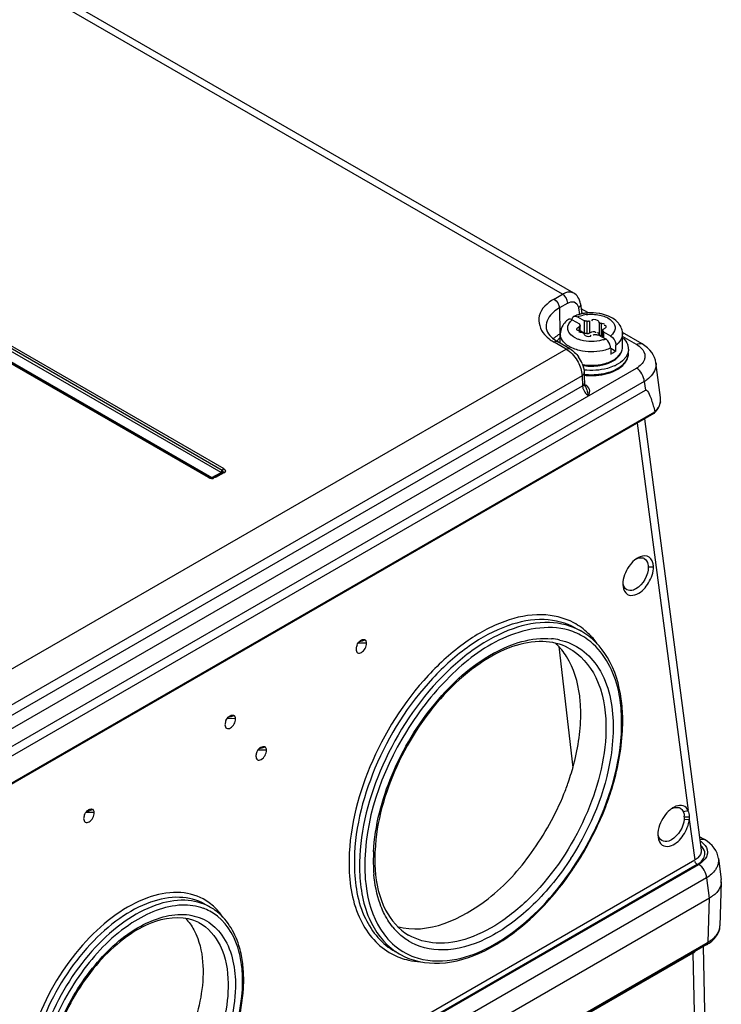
# Model space of a CAD drawing. Header units: inches. Extents: x 0 to 117, y 0 to 83.
# Tile 58 of 69: x 106.76 to 108.63, y 20.96 to 23.57. Entities that reach past the tile are written whole.
import ezdxf

# ---------------------------------------------------------------- set-up
doc = ezdxf.new("R2010")
doc.units = ezdxf.units.IN
doc.header["$LTSCALE"] = 6.431102
doc.header["$MEASUREMENT"] = 0
doc.layers.get('0').update_dxf_attribs({"linetype": 'CONTINUOUS'})

msp = doc.modelspace()

# ---------------------------------------------------------------- linework, layer by layer
at = {"color": 7, "linetype": 'CONTINUOUS'}
for p, q in [((108.2035, 22.8431), (99.5581, 27.8344)), ((108.2333, 22.8459), (99.5877, 27.8373)), ((101.3746, 25.8033), (107.3045, 22.3798)), ((107.2631, 22.3559), (101.3332, 25.7794)), ((107.267, 22.3563), (101.3371, 25.7798)), ((101.3419, 25.7796), (107.2726, 22.3556)), ((107.2967, 22.3694), (101.3659, 25.7935)), ((107.3001, 22.3749), (101.3702, 25.7984)), ((108.1811, 22.8302), (108.2035, 22.8431)), ((108.2174, 22.8194), (108.1951, 22.8065)), ((108.2513, 22.8172), (108.2549, 22.7908)), ((108.1951, 22.8065), (108.1966, 22.7373)), ((108.245, 22.8105), (108.2457, 22.8069)), ((108.2457, 22.8069), (108.2482, 22.7892)), ((108.2722, 22.7932), (108.2531, 22.8042)), ((108.258, 22.7914), (108.2546, 22.7934)), ((108.2294, 22.7749), (108.2484, 22.7639)), ((108.2407, 22.7841), (108.2433, 22.7829)), ((108.2433, 22.7829), (108.2623, 22.7719)), ((108.2484, 22.7639), (108.2484, 22.7605)), ((108.2623, 22.7398), (108.2623, 22.7719)), ((108.2682, 22.7711), (108.2682, 22.739)), ((108.2755, 22.7723), (108.2755, 22.7401)), ((108.3007, 22.7684), (108.3007, 22.7362)), ((108.3061, 22.7653), (108.3061, 22.7331)), ((108.245, 22.7472), (108.2465, 22.747)), ((108.2459, 22.744), (108.2484, 22.7429)), ((108.2477, 22.7562), (108.2477, 22.744)), ((108.2503, 22.744), (108.2503, 22.759)), ((108.2503, 22.7467), (108.2623, 22.7398)), ((108.2755, 22.7401), (108.2774, 22.7414)), ((108.2912, 22.7417), (108.2915, 22.7408)), ((108.3103, 22.7281), (108.3103, 22.7479)), ((108.3109, 22.7465), (108.3109, 22.7278)), ((108.3122, 22.7431), (108.3313, 22.7321)), ((108.3122, 22.7431), (108.3122, 22.727)), ((108.3129, 22.7507), (108.315, 22.7518)), ((108.3157, 22.7598), (108.3141, 22.7599)), ((108.415, 22.7107), (108.3627, 22.7409)), ((108.2132, 22.6972), (108.1811, 22.7157)), ((108.223, 22.6982), (108.191, 22.7166)), ((108.1976, 22.7128), (108.1976, 22.7374)), ((108.2625, 22.7346), (108.2639, 22.7336)), ((108.2983, 22.7351), (108.3173, 22.7241)), ((108.3199, 22.7223), (108.3173, 22.7241)), ((108.336, 22.7365), (108.3324, 22.733)), ((108.363, 22.702), (108.363, 22.7374)), ((108.4002, 22.7093), (108.363, 22.7308)), ((106.5585, 21.7419), (108.2132, 22.6972)), ((108.3314, 22.6999), (108.3453, 22.6918)), ((108.3314, 22.6999), (108.3314, 22.6838)), ((108.3451, 22.711), (108.3453, 22.7079)), ((108.3453, 22.6918), (108.3453, 22.7079)), ((108.4638, 22.5684), (108.4516, 22.6613)), ((105.5008, 20.9728), (108.3998, 22.6465)), ((108.2624, 22.6077), (108.2614, 22.6346)), ((108.4207, 22.6107), (105.5217, 20.937)), ((108.2556, 22.6261), (106.5974, 21.6687)), ((108.2551, 22.6325), (108.2556, 22.6261)), ((108.2556, 22.6261), (108.2567, 22.5992)), ((108.2625, 22.6065), (108.2624, 22.6077)), ((108.4207, 22.6107), (108.4237, 22.5876)), ((105.5194, 20.9107), (108.4237, 22.5876)), ((105.6128, 21.0728), (108.2567, 22.5992)), ((108.2603, 22.6008), (108.2603, 22.6008)), ((108.2631, 22.6015), (108.2639, 22.6025)), ((108.2632, 22.6024), (108.2652, 22.6013)), ((108.2679, 22.5993), (108.2652, 22.6013)), ((108.2654, 22.5958), (108.2654, 22.5958)), ((108.2654, 22.5958), (108.2665, 22.5927)), ((108.2665, 22.5927), (108.2677, 22.5889)), ((108.4641, 22.565), (108.4638, 22.5685)), ((105.4922, 20.8238), (108.4487, 22.5308)), ((108.4463, 22.5262), (105.4905, 20.8197)), ((108.4211, 22.5116), (108.572, 21.3658)), ((108.4017, 22.5004), (108.5372, 21.4711)), ((107.3053, 22.3771), (107.3039, 22.3772)), ((107.2726, 22.3556), (107.2967, 22.3694)), ((107.2775, 22.3554), (107.2778, 22.3562)), ((107.3005, 22.3691), (107.2783, 22.3563)), ((107.3045, 22.3687), (107.2822, 22.3559)), ((107.2997, 22.3685), (107.2997, 22.3685)), ((107.301, 22.3694), (107.3005, 22.3691)), ((107.301, 22.3694), (107.301, 22.3694)), ((108.4136, 22.1428), (108.4174, 22.1421)), ((108.4312, 22.1185), (108.445, 22.1187)), ((108.3639, 22.0736), (108.3639, 22.0719)), ((108.3639, 22.0719), (108.3643, 22.0657)), ((108.2382, 21.9559), (108.2521, 21.9481)), ((107.6553, 21.9014), (107.6552, 21.8997)), ((107.6833, 21.916), (107.6607, 21.9158)), ((107.6669, 21.9225), (107.6688, 21.9238)), ((108.1936, 21.9064), (108.2311, 21.5854)), ((107.3189, 21.7216), (107.3208, 21.7229)), ((107.3073, 21.7005), (107.3072, 21.6988)), ((107.3354, 21.7151), (107.3127, 21.7148)), ((107.4009, 21.6381), (107.4028, 21.6394)), ((107.3893, 21.617), (107.3893, 21.6154)), ((107.4174, 21.6316), (107.3947, 21.6314)), ((106.96, 21.4657), (106.9373, 21.4654)), ((106.9572, 21.4735), (106.939, 21.4676)), ((106.9435, 21.4722), (106.9455, 21.4735)), ((108.524, 21.4681), (108.5372, 21.4711)), ((106.932, 21.4511), (106.9319, 21.4494)), ((108.5267, 21.4483), (108.5403, 21.4474)), ((108.5269, 21.4542), (108.5408, 21.4546)), ((108.5403, 21.4474), (108.5545, 21.3395)), ((108.4567, 21.4081), (108.4566, 21.4059)), ((108.4567, 21.4081), (108.4566, 21.4059)), ((108.4566, 21.4059), (108.4571, 21.3998)), ((108.5803, 21.3936), (108.5673, 21.4011)), ((108.5873, 21.3892), (108.5803, 21.3936)), ((105.3563, 19.493), (108.5545, 21.3395)), ((105.363, 19.479), (108.5651, 21.3277)), ((108.5615, 21.3276), (105.3632, 19.4811)), ((108.6175, 21.3434), (108.6248, 21.2875)), ((108.586, 21.292), (105.3838, 19.4432)), ((108.586, 21.292), (108.593, 21.2384)), ((108.6252, 21.2812), (108.6216, 21.1641)), ((105.378, 19.3822), (108.5935, 21.2387)), ((107.2533, 21.2223), (107.2672, 21.2146)), ((108.5899, 21.1211), (108.5935, 21.2387)), ((105.378, 19.2668), (108.5899, 21.1211)), ((108.5495, 21.092), (105.3676, 19.2549)), ((108.5871, 21.115), (105.3752, 19.2606)), ((107.7591, 21.0961), (107.7731, 21.0883)), ((108.5495, 21.092), (108.5711, 20.0838)), ((108.5988, 20.1217), (108.5776, 21.1096))]:
    msp.add_line(p, q, dxfattribs=at)
for points in [[(108.2484, 22.7639), (108.2484, 22.7635), (108.2485, 22.7631), (108.2486, 22.7627), (108.2487, 22.7623), (108.2488, 22.7619), (108.249, 22.7616), (108.2492, 22.7612), (108.2495, 22.7608), (108.2497, 22.7605)], [(108.2682, 22.7711), (108.2676, 22.7713), (108.2669, 22.7714), (108.2663, 22.7716), (108.2656, 22.7717), (108.265, 22.7717), (108.2643, 22.7718), (108.2637, 22.7719), (108.263, 22.7719), (108.2623, 22.7719)], [(108.2756, 22.7723), (108.275, 22.7719), (108.2743, 22.7715), (108.2735, 22.7712), (108.2727, 22.771), (108.2719, 22.7709), (108.271, 22.7708), (108.2701, 22.7708), (108.2691, 22.771), (108.2682, 22.7711)], [(108.3061, 22.7653), (108.3052, 22.7654), (108.3043, 22.7655), (108.3036, 22.7658), (108.3028, 22.766), (108.3022, 22.7664), (108.3017, 22.7668), (108.3012, 22.7673), (108.3009, 22.7678), (108.3007, 22.7684)], [(108.2503, 22.759), (108.2503, 22.759), (108.2502, 22.7585), (108.25, 22.758), (108.2496, 22.7575), (108.2491, 22.757), (108.2485, 22.7566), (108.2477, 22.7562)], [(108.2497, 22.7605), (108.25, 22.76), (108.2502, 22.7595), (108.2503, 22.759)], [(108.2546, 22.7417), (108.2555, 22.7416), (108.2563, 22.7414), (108.2571, 22.7412), (108.2578, 22.7409), (108.2584, 22.7406), (108.259, 22.7401), (108.2594, 22.7397), (108.2597, 22.7392), (108.2599, 22.7386)], [(108.2623, 22.7398), (108.263, 22.7397), (108.2637, 22.7397), (108.2643, 22.7397), (108.265, 22.7396)], [(108.265, 22.7396), (108.2656, 22.7395), (108.2663, 22.7394), (108.2669, 22.7393), (108.2676, 22.7391), (108.2682, 22.739)], [(108.2682, 22.739), (108.2691, 22.7388), (108.2699, 22.7387), (108.2708, 22.7387), (108.2717, 22.7387), (108.2725, 22.7388), (108.2734, 22.7391), (108.2741, 22.7393), (108.2749, 22.7397), (108.2755, 22.7401)], [(108.3103, 22.7479), (108.3103, 22.748), (108.3104, 22.7485), (108.3106, 22.749), (108.311, 22.7495), (108.3115, 22.7499), (108.3121, 22.7503), (108.3129, 22.7507)], [(108.3109, 22.7465), (108.3106, 22.747), (108.3104, 22.7475), (108.3103, 22.7479)], [(108.3122, 22.7431), (108.3122, 22.7435), (108.3121, 22.7439), (108.3121, 22.7443), (108.3119, 22.7446), (108.3118, 22.745), (108.3116, 22.7454), (108.3114, 22.7458), (108.3112, 22.7461), (108.3109, 22.7465)], [(108.285, 22.7346), (108.2857, 22.7351), (108.2864, 22.7354), (108.2871, 22.7357), (108.2879, 22.7359), (108.2888, 22.7361), (108.2896, 22.7361), (108.2905, 22.7361), (108.2915, 22.736), (108.2924, 22.7358)], [(108.2924, 22.7358), (108.2931, 22.7357), (108.2937, 22.7355), (108.2943, 22.7354), (108.295, 22.7353), (108.2956, 22.7352), (108.2963, 22.7352), (108.2969, 22.7351), (108.2976, 22.7351), (108.2983, 22.7351)], [(108.3007, 22.7362), (108.3009, 22.7357), (108.3012, 22.7352), (108.3016, 22.7348), (108.3021, 22.7343), (108.3027, 22.734), (108.3034, 22.7337), (108.3042, 22.7334), (108.3051, 22.7332), (108.3061, 22.7331)], [(108.4353, 22.6947), (108.4292, 22.7006), (108.4223, 22.7061), (108.415, 22.7107)], [(108.4516, 22.661), (108.4503, 22.6678), (108.448, 22.6749), (108.4447, 22.6818), (108.4405, 22.6884), (108.4353, 22.6947)], [(108.2654, 22.5958), (108.2644, 22.5984), (108.2634, 22.6014), (108.2628, 22.6041), (108.2625, 22.6065)], [(108.463, 22.5531), (108.464, 22.559), (108.4641, 22.565)], [(108.4471, 22.5268), (108.4507, 22.5304), (108.455, 22.5358), (108.4585, 22.5414)], [(108.4585, 22.5414), (108.4612, 22.5472), (108.463, 22.5531)], [(107.2958, 22.3699), (107.296, 22.3701), (107.2963, 22.3703), (107.2965, 22.3704), (107.2968, 22.3706), (107.297, 22.3708), (107.2973, 22.3711), (107.2976, 22.3713), (107.2979, 22.3716), (107.2982, 22.3719), (107.2985, 22.3723), (107.2988, 22.3728), (107.2992, 22.3733), (107.2995, 22.3738), (107.2998, 22.3743), (107.3001, 22.3749)], [(107.3001, 22.3749), (107.3005, 22.3756), (107.3009, 22.3762), (107.3013, 22.3769), (107.3018, 22.3775), (107.3023, 22.378), (107.3028, 22.3786), (107.3034, 22.379), (107.3039, 22.3794), (107.3045, 22.3798)], [(107.3023, 22.3719), (107.3023, 22.3722), (107.3022, 22.3726), (107.302, 22.373), (107.3018, 22.3733), (107.3016, 22.3737), (107.3013, 22.374), (107.301, 22.3743), (107.3006, 22.3746), (107.3001, 22.3749)], [(107.301, 22.3694), (107.3013, 22.3697), (107.3016, 22.3701), (107.3018, 22.3704), (107.302, 22.3708), (107.3022, 22.3711), (107.3023, 22.3715), (107.3023, 22.3719)], [(107.2631, 22.3559), (107.2636, 22.3562), (107.2642, 22.3564), (107.2647, 22.3565), (107.2652, 22.3566), (107.2657, 22.3566), (107.2662, 22.3566), (107.2666, 22.3564), (107.267, 22.3563)], [(107.2697, 22.3554), (107.27, 22.3554), (107.2705, 22.3555), (107.2709, 22.3557), (107.2714, 22.3559), (107.2718, 22.3561)], [(107.2735, 22.3561), (107.2738, 22.3559), (107.274, 22.3558), (107.2743, 22.3557), (107.2745, 22.3556), (107.2748, 22.3555), (107.275, 22.3554), (107.2753, 22.3554), (107.2756, 22.3553)], [(107.2783, 22.3563), (107.2786, 22.3564), (107.2791, 22.3566), (107.2795, 22.3566), (107.28, 22.3566), (107.2806, 22.3565), (107.2811, 22.3564), (107.2817, 22.3562), (107.2822, 22.3559)], [(107.3045, 22.3687), (107.3039, 22.369), (107.3034, 22.3693), (107.3028, 22.3694), (107.3023, 22.3695), (107.3018, 22.3695), (107.3013, 22.3694), (107.3009, 22.3693), (107.3005, 22.3691)], [(108.5269, 21.4542), (108.5269, 21.4535), (108.5269, 21.4529), (108.5269, 21.4522), (108.5269, 21.4516), (108.5268, 21.4509), (108.5268, 21.4503), (108.5268, 21.4496), (108.5267, 21.449), (108.5267, 21.4483)], [(108.5403, 21.4474), (108.5404, 21.4482), (108.5405, 21.449), (108.5406, 21.4498), (108.5407, 21.4506), (108.5407, 21.4514), (108.5408, 21.4522), (108.5408, 21.453), (108.5408, 21.4538), (108.5408, 21.4546)], [(108.6007, 21.3776), (108.5944, 21.3836), (108.5873, 21.3892)], [(108.6175, 21.3432), (108.6162, 21.3502), (108.6138, 21.3574), (108.6104, 21.3644), (108.606, 21.3712), (108.6007, 21.3776)]]:
    msp.add_lwpolyline(points, dxfattribs=at)
for centre, radius, start, end in [((108.2768, 22.6847), 0.1084, 103.6806, 108.7388), ((108.2789, 22.676), 0.1174, 98.9517, 103.6995), ((108.2799, 22.6696), 0.1238, 94.4027, 98.9527), ((108.2803, 22.6665), 0.127, 80.8629, 94.4498), ((108.2816, 22.6755), 0.1179, 76.2183, 80.8116), ((108.2578, 22.723), 0.0654, 126.6756, 131.4037), ((108.2227, 22.7701), 0.00661, 110.879, 126.7328), ((108.2366, 22.7782), 0.0066, 113.9644, 128.493), ((108.2721, 22.6981), 0.0942, 110.2123, 113.9085), ((108.2744, 22.692), 0.1007, 108.7792, 110.2379), ((108.2794, 22.6893), 0.1005, 97.3052, 101.9438), ((108.1876, 22.7569), 0.0279, 181.8662, 191.1922), ((108.2443, 22.7352), 0.0471, 148.5556, 154.5836), ((108.2551, 22.7621), 0.0204, 250.7738, 256.2604), ((108.2557, 22.7644), 0.0227, 256.2357, 267.1166), ((108.2416, 22.8206), 0.1211, 234.4266, 240.0682), ((108.2338, 22.6669), 0.0794, 130.3241, 133.3984), ((108.2399, 22.6595), 0.0889, 125.4592, 130.2899), ((108.2405, 22.8032), 0.0997, 235.9458, 237.0884), ((108.2441, 22.8088), 0.1064, 237.1072, 240.0218), ((108.2477, 22.6485), 0.1024, 119.9353, 125.4448), ((108.2383, 22.6825), 0.061, 131.9001, 137.1362), ((108.2251, 22.7374), 0.0275, 179.9845, 185.925), ((108.2709, 22.7897), 0.0712, 243.2902, 249.1107), ((108.305, 22.711), 0.0222, 76.2238, 87.1434), ((108.2876, 22.7951), 0.0771, 288.7102, 292.7156), ((108.3039, 22.7665), 0.0439, 308.4547, 310.3593), ((108.3133, 22.7522), 0.0546, 311.0687, 313.4914), ((108.2626, 22.7748), 0.082, 240.156, 242.5912), ((108.324, 22.7137), 0.0301, 283.4325, 290.7518), ((108.31, 22.7561), 0.0597, 306.2582, 311.0335), ((108.3351, 22.7021), 0.0278, 352.6455, 359.9497), ((108.3429, 22.6966), 0.0359, 14.7775, 19.5073), ((108.3447, 22.6971), 0.0341, 8.508, 14.7853), ((108.3458, 22.6972), 0.0329, 0.0106, 8.4932), ((108.3457, 22.686), 0.0331, 354.4053, 359.9544), ((108.1738, 22.625), 0.0888, 22.6327, 35.2504), ((108.2946, 22.7455), 0.089, 292.9621, 298.176), ((108.2957, 22.7384), 0.084, 295.935, 299.2173), ((108.3004, 22.7346), 0.0766, 298.1763, 303.309), ((108.2989, 22.7326), 0.0774, 299.2306, 301.5582), ((108.3092, 22.7179), 0.0593, 308.834, 311.6805), ((108.3131, 22.7136), 0.0535, 311.6374, 317.1693), ((108.3447, 22.6861), 0.034, 346.1524, 354.3826), ((108.2793, 22.7813), 0.1294, 260.3736, 261.6132), ((108.2802, 22.7882), 0.1363, 261.6558, 270.5961), ((108.2802, 22.7856), 0.1327, 270.5545, 274.8263), ((108.2804, 22.7877), 0.1358, 270.5264, 279.469), ((108.2975, 22.7486), 0.1055, 294.1638, 297.3525), ((108.2801, 22.796), 0.1669, 263.6109, 267.4837), ((108.2801, 22.7848), 0.1571, 263.2465, 267.601), ((108.2801, 22.7888), 0.1621, 263.4756, 266.6947), ((108.2557, 22.6075), 0.00673, 350.0378, 1.9687), ((108.3704, 22.6922), 0.0957, 301.6712, 306.7028), ((108.2952, 22.6054), 0.0394, 209.2055, 214.6308), ((108.4278, 22.5637), 0.0363, 349.9392, 7.4981), ((108.4338, 22.091), 0.0597, 121.8321, 126.122), ((108.4307, 22.0958), 0.0539, 119.8128, 121.7931), ((108.4125, 22.126), 0.0167, 61.3152, 73.1993), ((108.4253, 22.0725), 0.0615, 174.4026, 179.0126), ((108.3862, 22.0626), 0.02, 240.0837, 252.5889), ((108.1577, 21.7528), 0.1755, 77.3495, 84.5922), ((108.1724, 21.7886), 0.1683, 54.0772, 69.6891), ((108.0774, 21.7981), 0.1591, 46.4446, 47.7084), ((107.9587, 21.7119), 0.4047, 4.2837, 7.961), ((107.9296, 21.7051), 0.431, 0.8213, 4.9892), ((107.918, 21.7088), 0.4455, 0.833, 4.2881), ((107.8698, 21.7082), 0.4937, 357.0539, 0.8207), ((107.5623, 21.7743), 0.6952, 338.0876, 340.9024), ((107.55, 21.776), 0.8227, 327.8866, 338.5247), ((108.5293, 21.4252), 0.0623, 122.2744, 126.2517), ((108.526, 21.4303), 0.0562, 119.9, 122.2467), ((108.5075, 21.4621), 0.0173, 61.8437, 72.4359), ((108.5206, 21.4065), 0.064, 174.4711, 178.5709), ((108.4797, 21.3962), 0.0205, 236.9365, 249.0458), ((108.1588, 21.3368), 0.4578, 176.9858, 180.0832), ((108.1427, 21.3424), 0.4377, 177.1146, 180.82), ((108.1308, 21.3369), 0.4298, 180.1075, 180.857), ((108.1036, 21.3363), 0.4026, 180.8215, 184.9778), ((108.113, 21.3422), 0.408, 180.8572, 181.6333), ((108.0952, 21.3416), 0.3902, 181.6204, 184.1049), ((107.5863, 21.7555), 0.7604, 327.2116, 327.6265), ((107.5546, 21.7726), 0.8169, 325.2413, 327.9171), ((108.5871, 21.2825), 0.0381, 358.3146, 7.5206), ((108.5864, 21.2825), 0.0387, 353.6442, 358.3127), ((107.2037, 21.0836), 0.1355, 68.3649, 70.1291), ((107.2042, 21.0851), 0.1339, 51.4488, 68.3024), ((107.1977, 21.0899), 0.1427, 54.5921, 60.8625), ((107.1732, 21.1017), 0.1546, 38.9137, 46.2703), ((107.1644, 21.0945), 0.1659, 34.535, 38.9366), ((107.8873, 21.2695), 0.1726, 218.9086, 226.265), ((108.5752, 21.1655), 0.0465, 346.0603, 358.3359), ((107.876, 21.2568), 0.1555, 238.7312, 241.8334), ((108.5366, 21.2025), 0.101, 299.9926, 301.4432), ((108.5435, 21.2021), 0.0933, 299.8253, 305.3481), ((107.8326, 21.2445), 0.1752, 241.8824, 249.7167), ((107.8559, 21.237), 0.1701, 235.5242, 240.8804), ((107.8667, 21.2402), 0.1684, 241.8807, 249.7151), ((108.5155, 21.1534), 0.0702, 298.9836, 305.3154), ((107.0329, 21.0248), 0.3239, 4.2981, 7.99), ((107.8348, 21.2508), 0.1819, 249.7427, 257.3421), ((107.0128, 21.0186), 0.3412, 0.815, 5.3485), ((107.0004, 21.0223), 0.3565, 0.8329, 4.3025), ((106.9668, 21.018), 0.3872, 356.6448, 0.8109), ((106.9598, 21.0219), 0.3971, 356.6361, 0.8118)]:
    msp.add_arc(centre, radius, start, end, dxfattribs=at)
for points, knots in [([(108.2333, 22.8459), (108.227, 22.8495), (108.2152, 22.849), (108.2061, 22.8446), (108.2035, 22.8431)], [0, 0, 0, 0, 0.706598, 1, 1, 1, 1]), ([(108.1811, 22.8302), (108.164, 22.8203), (108.131, 22.7919), (108.144, 22.749), (108.1553, 22.7362)], [0, 0, 0, 0, 0.537199, 1, 1, 1, 1]), ([(108.2174, 22.8194), (108.2225, 22.8223), (108.2352, 22.8263), (108.2436, 22.8155), (108.245, 22.8105)], [0, 0, 0, 0, 0.525859, 1, 1, 1, 1]), ([(108.1951, 22.8065), (108.1897, 22.8034), (108.1724, 22.7918), (108.1593, 22.7708), (108.1598, 22.756)], [0, 0, 0, 0, 0.296367, 1, 1, 1, 1]), ([(108.2667, 22.789), (108.2783, 22.7905), (108.3009, 22.7895), (108.3292, 22.7796), (108.3473, 22.7579), (108.3407, 22.7417), (108.336, 22.7365)], [0, 0, 0, 0, 0.319879, 0.60014, 0.807508, 1, 1, 1, 1]), ([(108.2339, 22.7842), (108.2349, 22.7847), (108.2373, 22.7851), (108.2395, 22.7845), (108.2407, 22.7841)], [0, 0, 0, 0, 0.466051, 1, 1, 1, 1]), ([(108.3007, 22.7684), (108.3006, 22.7694), (108.2995, 22.7714), (108.2978, 22.7728), (108.2967, 22.7734)], [0, 0, 0, 0, 0.453861, 1, 1, 1, 1]), ([(108.3542, 22.7631), (108.3535, 22.7642), (108.3519, 22.7662), (108.3501, 22.7681), (108.3492, 22.769)], [0, 0, 0, 0, 0.497375, 1, 1, 1, 1]), ([(108.2413, 22.7513), (108.2411, 22.751), (108.2409, 22.7505), (108.2408, 22.7499), (108.2409, 22.7496)], [0, 0, 0, 0, 0.531755, 1, 1, 1, 1]), ([(108.2409, 22.7496), (108.241, 22.749), (108.2423, 22.7476), (108.2439, 22.7474), (108.245, 22.7472)], [0, 0, 0, 0, 0.365198, 1, 1, 1, 1]), ([(108.2477, 22.7562), (108.2464, 22.7557), (108.244, 22.7543), (108.2419, 22.7524), (108.2413, 22.7513)], [0, 0, 0, 0, 0.528355, 1, 1, 1, 1]), ([(108.2599, 22.7386), (108.26, 22.7378), (108.2607, 22.7363), (108.2618, 22.7351), (108.2625, 22.7346)], [0, 0, 0, 0, 0.463533, 1, 1, 1, 1]), ([(108.2967, 22.7412), (108.2973, 22.7409), (108.2984, 22.7401), (108.2993, 22.7391), (108.2997, 22.7386)], [0, 0, 0, 0, 0.523284, 1, 1, 1, 1]), ([(108.2997, 22.7386), (108.3, 22.7383), (108.3004, 22.7375), (108.3007, 22.7366), (108.3007, 22.7362)], [0, 0, 0, 0, 0.520049, 1, 1, 1, 1]), ([(108.315, 22.7518), (108.3159, 22.7523), (108.3175, 22.7534), (108.3189, 22.7549), (108.3193, 22.7557)], [0, 0, 0, 0, 0.538344, 1, 1, 1, 1]), ([(108.3197, 22.7574), (108.3196, 22.758), (108.3184, 22.7593), (108.3167, 22.7596), (108.3157, 22.7598)], [0, 0, 0, 0, 0.365197, 1, 1, 1, 1]), ([(108.3193, 22.7557), (108.3195, 22.7559), (108.3197, 22.7565), (108.3198, 22.7571), (108.3197, 22.7574)], [0, 0, 0, 0, 0.531755, 1, 1, 1, 1]), ([(108.1887, 22.718), (108.1894, 22.7191), (108.191, 22.7211), (108.1926, 22.7231), (108.1935, 22.724)], [0, 0, 0, 0, 0.491864, 1, 1, 1, 1]), ([(108.199, 22.7288), (108.1987, 22.7298), (108.1982, 22.7317), (108.1979, 22.7336), (108.1978, 22.7346)], [0, 0, 0, 0, 0.503539, 1, 1, 1, 1]), ([(108.2389, 22.7261), (108.2378, 22.7266), (108.2358, 22.7277), (108.2338, 22.7289), (108.2329, 22.7296)], [0, 0, 0, 0, 0.508353, 1, 1, 1, 1]), ([(108.3314, 22.6999), (108.3314, 22.7009), (108.3312, 22.7029), (108.3308, 22.705), (108.3305, 22.706)], [0, 0, 0, 0, 0.480447, 1, 1, 1, 1]), ([(108.3787, 22.6973), (108.3787, 22.6959), (108.3786, 22.6931), (108.378, 22.6904), (108.3777, 22.6891)], [0, 0, 0, 0, 0.497439, 1, 1, 1, 1]), ([(108.2555, 22.6565), (108.2742, 22.6531), (108.3001, 22.6537), (108.3239, 22.6613), (108.3293, 22.6636)], [0, 0, 0, 0, 0.762806, 1, 1, 1, 1]), ([(108.3394, 22.6667), (108.3406, 22.6674), (108.343, 22.669), (108.3453, 22.6707), (108.3464, 22.6716)], [0, 0, 0, 0, 0.507208, 1, 1, 1, 1]), ([(108.3425, 22.6706), (108.3435, 22.6713), (108.3455, 22.6727), (108.3475, 22.6742), (108.3484, 22.675)], [0, 0, 0, 0, 0.508017, 1, 1, 1, 1]), ([(108.3459, 22.6436), (108.35, 22.6457), (108.3635, 22.6538), (108.3751, 22.667), (108.3777, 22.678)], [0, 0, 0, 0, 0.290645, 1, 1, 1, 1]), ([(108.3725, 22.6774), (108.3717, 22.6762), (108.37, 22.6738), (108.3681, 22.6715), (108.3671, 22.6704)], [0, 0, 0, 0, 0.490624, 1, 1, 1, 1]), ([(108.4225, 22.678), (108.4225, 22.6751), (108.4201, 22.6617), (108.4088, 22.6517), (108.3998, 22.6465)], [0, 0, 0, 0, 0.220721, 1, 1, 1, 1]), ([(108.4516, 22.661), (108.4521, 22.657), (108.4515, 22.639), (108.4385, 22.6236), (108.4276, 22.6155)], [0, 0, 0, 0, 0.227993, 1, 1, 1, 1]), ([(108.3407, 22.6524), (108.3349, 22.6498), (108.3092, 22.6408), (108.2813, 22.6391), (108.2607, 22.6415)], [0, 0, 0, 0, 0.235112, 1, 1, 1, 1]), ([(108.2707, 22.6269), (108.278, 22.6265), (108.3052, 22.6267), (108.3329, 22.6336), (108.3501, 22.6439)], [0, 0, 0, 0, 0.265792, 1, 1, 1, 1]), ([(108.2728, 22.6293), (108.2794, 22.629), (108.3043, 22.6294), (108.3296, 22.6352), (108.3459, 22.6436)], [0, 0, 0, 0, 0.264147, 1, 1, 1, 1]), ([(108.2735, 22.6279), (108.2806, 22.6276), (108.3069, 22.6282), (108.3338, 22.6353), (108.3498, 22.6459)], [0, 0, 0, 0, 0.269593, 1, 1, 1, 1]), ([(108.2567, 22.5992), (108.2567, 22.5982), (108.257, 22.596), (108.2576, 22.5939), (108.2579, 22.5928)], [0, 0, 0, 0, 0.479678, 1, 1, 1, 1]), ([(108.2579, 22.5928), (108.2583, 22.5917), (108.2591, 22.5894), (108.2602, 22.5873), (108.2608, 22.5862)], [0, 0, 0, 0, 0.492187, 1, 1, 1, 1]), ([(108.26, 22.6003), (108.2604, 22.6), (108.2617, 22.6), (108.2626, 22.601), (108.2631, 22.6015)], [0, 0, 0, 0, 0.377261, 1, 1, 1, 1]), ([(108.2726, 22.5731), (108.2742, 22.5774), (108.2782, 22.587), (108.2719, 22.5963), (108.2679, 22.5993)], [0, 0, 0, 0, 0.482277, 1, 1, 1, 1]), ([(108.4237, 22.5876), (108.4279, 22.5899), (108.4356, 22.5745), (108.4381, 22.567), (108.4399, 22.5617)], [0, 0, 0, 0, 0.461179, 1, 1, 1, 1]), ([(108.4474, 22.5266), (108.4476, 22.527), (108.4475, 22.5283), (108.447, 22.5294), (108.4466, 22.5301)], [0, 0, 0, 0, 0.385971, 1, 1, 1, 1]), ([(108.4467, 22.5257), (108.4468, 22.5258), (108.4471, 22.5261), (108.4473, 22.5264), (108.4474, 22.5266)], [0, 0, 0, 0, 0.499634, 1, 1, 1, 1]), ([(107.3045, 22.3687), (107.3063, 22.3698), (107.3113, 22.3726), (107.3071, 22.3768), (107.3053, 22.3771)], [0, 0, 0, 0, 0.550713, 1, 1, 1, 1]), ([(108.4205, 22.1407), (108.4258, 22.1379), (108.4304, 22.1293), (108.4312, 22.121), (108.4312, 22.1185)], [0, 0, 0, 0, 0.706168, 1, 1, 1, 1]), ([(108.445, 22.1187), (108.4449, 22.1221), (108.444, 22.1332), (108.4362, 22.1446), (108.4286, 22.147)], [0, 0, 0, 0, 0.299951, 1, 1, 1, 1]), ([(108.3802, 22.0436), (108.3869, 22.0415), (108.41, 22.0464), (108.4348, 22.0749), (108.4452, 22.1038), (108.445, 22.1187)], [0, 0, 0, 0, 0.192968, 0.590039, 1, 1, 1, 1]), ([(108.3983, 22.0599), (108.3962, 22.0587), (108.3888, 22.055), (108.379, 22.0548), (108.374, 22.0578)], [0, 0, 0, 0, 0.294076, 1, 1, 1, 1]), ([(108.2334, 21.9698), (108.2076, 21.9836), (108.1439, 21.9983), (108.0424, 21.9766), (107.9394, 21.919), (107.8056, 21.7977), (107.6813, 21.5998), (107.6354, 21.4142), (107.6368, 21.325)], [0, 0, 0, 0, 0.088313, 0.188894, 0.306795, 0.44057, 0.730539, 1, 1, 1, 1]), ([(108.2382, 21.9559), (108.2131, 21.9699), (108.1508, 21.9853), (108.0509, 21.965), (107.9495, 21.909), (107.8175, 21.7902), (107.6947, 21.5957), (107.6494, 21.413), (107.6507, 21.3251)], [0, 0, 0, 0, 0.088208, 0.188479, 0.306126, 0.439819, 0.730084, 1, 1, 1, 1]), ([(108.2521, 21.9481), (108.227, 21.9621), (108.1647, 21.9776), (108.0648, 21.9573), (107.9634, 21.9013), (107.8314, 21.7825), (107.7086, 21.5879), (107.6633, 21.4053), (107.6646, 21.3173)], [0, 0, 0, 0, 0.088208, 0.188479, 0.306126, 0.439819, 0.730084, 1, 1, 1, 1]), ([(108.2308, 21.9465), (108.1756, 21.9669), (108.0475, 21.9451), (107.901, 21.835), (107.7449, 21.6382), (107.6766, 21.4442), (107.6785, 21.3175)], [0, 0, 0, 0, 0.190456, 0.376649, 0.589666, 1, 1, 1, 1]), ([(107.7016, 21.3608), (107.7053, 21.4309), (107.743, 21.5742), (107.8543, 21.7582), (107.9993, 21.8923), (108.1217, 21.9325), (108.1743, 21.9275)], [0, 0, 0, 0, 0.264608, 0.546471, 0.800945, 1, 1, 1, 1]), ([(108.3595, 21.7679), (108.3541, 21.806), (108.3338, 21.8771), (108.2813, 21.9319), (108.2521, 21.9481)], [0, 0, 0, 0, 0.534403, 1, 1, 1, 1]), ([(107.6552, 21.8997), (107.6552, 21.8963), (107.658, 21.8877), (107.6722, 21.8908), (107.6801, 21.9014), (107.6835, 21.9111), (107.6833, 21.916)], [0, 0, 0, 0, 0.207924, 0.412033, 0.706015, 1, 1, 1, 1]), ([(107.6833, 21.916), (107.6833, 21.9175), (107.6828, 21.9203), (107.6814, 21.9229), (107.6805, 21.9238)], [0, 0, 0, 0, 0.540292, 1, 1, 1, 1]), ([(108.2196, 21.9027), (108.1989, 21.9137), (108.1474, 21.9256), (108.0644, 21.9088), (107.9784, 21.8626), (107.8641, 21.7631), (107.7543, 21.5975), (107.7094, 21.4414), (107.7056, 21.3644)], [0, 0, 0, 0, 0.084287, 0.18207, 0.29833, 0.431344, 0.7231, 1, 1, 1, 1]), ([(108.1962, 21.924), (108.2169, 21.9194), (108.2578, 21.9012), (108.3227, 21.8283), (108.3373, 21.7503), (108.338, 21.6983)], [0, 0, 0, 0, 0.223422, 0.453785, 1, 1, 1, 1]), ([(108.2196, 21.9027), (108.2509, 21.8861), (108.3061, 21.8216), (108.3181, 21.7412), (108.3187, 21.698)], [0, 0, 0, 0, 0.450117, 1, 1, 1, 1]), ([(108.359, 21.7426), (108.3573, 21.7621), (108.3469, 21.8294), (108.3108, 21.8961), (108.2711, 21.9249)], [0, 0, 0, 0, 0.285656, 1, 1, 1, 1]), ([(108.252, 21.7338), (108.2518, 21.7478), (108.2485, 21.7983), (108.2338, 21.8491), (108.2142, 21.8801)], [0, 0, 0, 0, 0.276187, 1, 1, 1, 1]), ([(107.3354, 21.7151), (107.3353, 21.7166), (107.3349, 21.7194), (107.3334, 21.722), (107.3325, 21.7229)], [0, 0, 0, 0, 0.540292, 1, 1, 1, 1]), ([(108.2192, 21.5469), (108.2247, 21.5628), (108.2432, 21.6234), (108.2527, 21.6872), (108.252, 21.7338)], [0, 0, 0, 0, 0.265113, 1, 1, 1, 1]), ([(107.3072, 21.6988), (107.3072, 21.6954), (107.31, 21.6868), (107.3242, 21.6899), (107.3321, 21.7005), (107.3355, 21.7102), (107.3354, 21.7151)], [0, 0, 0, 0, 0.207924, 0.412033, 0.706015, 1, 1, 1, 1]), ([(108.3187, 21.698), (108.3199, 21.6195), (108.2793, 21.4566), (108.1693, 21.2833), (108.0513, 21.1781), (107.9608, 21.129), (107.8718, 21.1121), (107.8167, 21.127), (107.7946, 21.1399)], [0, 0, 0, 0, 0.270481, 0.561114, 0.694699, 0.812024, 0.911907, 1, 1, 1, 1]), ([(108.338, 21.6983), (108.3385, 21.67), (108.3282, 21.5467), (108.2793, 21.4285), (108.2285, 21.3483)], [0, 0, 0, 0, 0.229734, 1, 1, 1, 1]), ([(108.24, 21.3316), (108.2593, 21.3614), (108.3241, 21.4781), (108.362, 21.613), (108.3606, 21.7113)], [0, 0, 0, 0, 0.265488, 1, 1, 1, 1]), ([(108.3156, 21.4748), (108.3224, 21.4922), (108.346, 21.5594), (108.3602, 21.6303), (108.3628, 21.6828)], [0, 0, 0, 0, 0.262235, 1, 1, 1, 1]), ([(107.4174, 21.6316), (107.4173, 21.6331), (107.4169, 21.6359), (107.4154, 21.6385), (107.4145, 21.6394)], [0, 0, 0, 0, 0.540292, 1, 1, 1, 1]), ([(107.3893, 21.6154), (107.3893, 21.6119), (107.392, 21.6034), (107.4062, 21.6065), (107.4142, 21.617), (107.4175, 21.6267), (107.4174, 21.6316)], [0, 0, 0, 0, 0.207924, 0.412033, 0.706015, 1, 1, 1, 1]), ([(107.7648, 21.1629), (107.8454, 21.1397), (107.9973, 21.2109), (108.1275, 21.3571), (108.1851, 21.4598), (108.2073, 21.5149)], [0, 0, 0, 0, 0.420811, 0.702631, 1, 1, 1, 1]), ([(108.5237, 21.4836), (108.5177, 21.4856), (108.5081, 21.4842), (108.5002, 21.4803), (108.498, 21.4791)], [0, 0, 0, 0, 0.713259, 1, 1, 1, 1]), ([(106.9319, 21.4494), (106.9319, 21.446), (106.9347, 21.4374), (106.9489, 21.4405), (106.9568, 21.4511), (106.9602, 21.4608), (106.96, 21.4657)], [0, 0, 0, 0, 0.207924, 0.412033, 0.706015, 1, 1, 1, 1]), ([(106.96, 21.4657), (106.96, 21.4672), (106.9595, 21.47), (106.9581, 21.4726), (106.9572, 21.4735)], [0, 0, 0, 0, 0.540292, 1, 1, 1, 1]), ([(108.5088, 21.4794), (108.5095, 21.4793), (108.5108, 21.4791), (108.5121, 21.4788), (108.5127, 21.4786)], [0, 0, 0, 0, 0.505078, 1, 1, 1, 1]), ([(108.5265, 21.4593), (108.5265, 21.4585), (108.5264, 21.4567), (108.526, 21.4549), (108.5258, 21.454)], [0, 0, 0, 0, 0.468682, 1, 1, 1, 1]), ([(108.4724, 21.377), (108.4787, 21.3746), (108.5012, 21.3777), (108.5272, 21.4047), (108.5389, 21.4324), (108.5403, 21.4474)], [0, 0, 0, 0, 0.189001, 0.577778, 1, 1, 1, 1]), ([(108.4927, 21.3931), (108.4904, 21.3918), (108.4827, 21.3879), (108.4724, 21.3877), (108.4671, 21.391)], [0, 0, 0, 0, 0.294635, 1, 1, 1, 1]), ([(108.572, 21.3657), (108.573, 21.3582), (108.5664, 21.3468), (108.5574, 21.3411), (108.5545, 21.3395)], [0, 0, 0, 0, 0.699452, 1, 1, 1, 1]), ([(108.5615, 21.3276), (108.565, 21.3296), (108.5761, 21.3369), (108.5834, 21.3519), (108.5813, 21.361)], [0, 0, 0, 0, 0.301502, 1, 1, 1, 1]), ([(108.5877, 21.3542), (108.5859, 21.346), (108.5778, 21.3359), (108.568, 21.3294), (108.5651, 21.3277)], [0, 0, 0, 0, 0.712934, 1, 1, 1, 1]), ([(108.5884, 21.3601), (108.5884, 21.3591), (108.5883, 21.3571), (108.588, 21.3551), (108.5877, 21.3542)], [0, 0, 0, 0, 0.497802, 1, 1, 1, 1]), ([(107.6368, 21.325), (107.6375, 21.2754), (107.6513, 21.1832), (107.7142, 21.1091), (107.75, 21.09)], [0, 0, 0, 0, 0.549805, 1, 1, 1, 1]), ([(107.6507, 21.3251), (107.6514, 21.277), (107.6647, 21.1877), (107.7247, 21.1153), (107.7591, 21.0961)], [0, 0, 0, 0, 0.549529, 1, 1, 1, 1]), ([(108.2255, 21.3437), (108.197, 21.2994), (108.134, 21.2205), (108.0227, 21.1343), (107.9077, 21.0922), (107.8316, 21.1041), (107.8026, 21.1197)], [0, 0, 0, 0, 0.30628, 0.580392, 0.808841, 1, 1, 1, 1]), ([(107.8083, 21.0823), (107.8404, 21.0704), (107.9434, 21.0663), (108.1037, 21.1566), (108.1977, 21.2658), (108.24, 21.3316)], [0, 0, 0, 0, 0.193951, 0.556286, 1, 1, 1, 1]), ([(107.6646, 21.3173), (107.6653, 21.2722), (107.6773, 21.1886), (107.7288, 21.1178), (107.7595, 21.0967)], [0, 0, 0, 0, 0.547636, 1, 1, 1, 1]), ([(107.6785, 21.3175), (107.6787, 21.302), (107.6824, 21.2463), (107.6986, 21.1902), (107.7201, 21.1558)], [0, 0, 0, 0, 0.276084, 1, 1, 1, 1]), ([(107.7285, 21.2003), (107.7249, 21.2076), (107.7116, 21.2399), (107.7049, 21.2747), (107.7025, 21.3013)], [0, 0, 0, 0, 0.234004, 1, 1, 1, 1]), ([(107.706, 21.3137), (107.7087, 21.2769), (107.7225, 21.2093), (107.7687, 21.1551), (107.7946, 21.1399)], [0, 0, 0, 0, 0.551119, 1, 1, 1, 1]), ([(107.7731, 21.0883), (107.8041, 21.071), (107.8844, 21.0558), (108.0074, 21.0956), (108.1263, 21.1818), (108.1944, 21.2617), (108.2258, 21.3068)], [0, 0, 0, 0, 0.196628, 0.425241, 0.696301, 1, 1, 1, 1]), ([(108.6141, 21.3216), (108.6128, 21.3187), (108.606, 21.3068), (108.595, 21.2976), (108.586, 21.292)], [0, 0, 0, 0, 0.225883, 1, 1, 1, 1]), ([(108.6249, 21.2782), (108.624, 21.27), (108.6166, 21.2526), (108.6012, 21.2431), (108.593, 21.2384)], [0, 0, 0, 0, 0.467159, 1, 1, 1, 1]), ([(107.2491, 21.2359), (107.2283, 21.247), (107.1771, 21.2589), (107.0955, 21.2415), (107.0127, 21.1951), (106.9051, 21.0976), (106.8051, 20.9385), (106.7683, 20.7893), (106.7694, 20.7176)], [0, 0, 0, 0, 0.08831, 0.188884, 0.306778, 0.440552, 0.730528, 1, 1, 1, 1]), ([(107.2533, 21.2223), (107.2332, 21.2335), (107.1833, 21.2459), (107.1035, 21.2296), (107.0223, 21.1849), (106.9167, 21.0898), (106.8185, 20.9342), (106.7822, 20.788), (106.7833, 20.7177)], [0, 0, 0, 0, 0.088208, 0.18848, 0.306129, 0.439822, 0.730085, 1, 1, 1, 1]), ([(107.2672, 21.2146), (107.2471, 21.2258), (107.1973, 21.2381), (107.1174, 21.2219), (107.0363, 21.1771), (106.9306, 21.0821), (106.8324, 20.9264), (106.7961, 20.7803), (106.7972, 20.7099)], [0, 0, 0, 0, 0.088208, 0.18848, 0.306129, 0.439822, 0.730085, 1, 1, 1, 1]), ([(107.1932, 21.2195), (107.1462, 21.218), (107.0431, 21.1734), (106.9232, 21.0507), (106.8359, 20.8902), (106.8102, 20.7682), (106.8111, 20.7101)], [0, 0, 0, 0, 0.20665, 0.465725, 0.744861, 1, 1, 1, 1]), ([(106.8307, 20.7472), (106.8339, 20.8027), (106.8642, 20.9158), (106.9524, 21.0609), (107.0671, 21.1665), (107.1636, 21.1981), (107.2051, 21.1942)], [0, 0, 0, 0, 0.265047, 0.546829, 0.801045, 1, 1, 1, 1]), ([(107.2051, 21.1942), (107.2235, 21.1924), (107.2604, 21.1814), (107.321, 21.1237), (107.3343, 21.0566), (107.3349, 21.0125)], [0, 0, 0, 0, 0.227695, 0.456427, 1, 1, 1, 1]), ([(107.3537, 21.0698), (107.3516, 21.0843), (107.341, 21.1354), (107.3112, 21.1844), (107.2804, 21.2063)], [0, 0, 0, 0, 0.278821, 1, 1, 1, 1]), ([(107.2378, 21.1731), (107.2038, 21.1911), (107.1313, 21.1864), (107.0505, 21.1417), (106.9847, 21.0854), (106.9263, 21.0125), (106.865, 20.9039), (106.8381, 20.8119), (106.8347, 20.7514)], [0, 0, 0, 0, 0.176977, 0.29334, 0.426794, 0.571829, 0.721107, 1, 1, 1, 1]), ([(107.2378, 21.1731), (107.2623, 21.1601), (107.3057, 21.1094), (107.3151, 21.0462), (107.3156, 21.0122)], [0, 0, 0, 0, 0.450106, 1, 1, 1, 1]), ([(107.3525, 21.0504), (107.3511, 21.0651), (107.3431, 21.1162), (107.3167, 21.1666), (107.2876, 21.1898)], [0, 0, 0, 0, 0.283823, 1, 1, 1, 1]), ([(107.2244, 21.1541), (107.2284, 21.1467), (107.2432, 21.1133), (107.2485, 21.0762), (107.2489, 21.0481)], [0, 0, 0, 0, 0.228763, 1, 1, 1, 1]), ([(107.7201, 21.1558), (107.7244, 21.1489), (107.7424, 21.1235), (107.767, 21.1026), (107.7873, 21.0917)], [0, 0, 0, 0, 0.260403, 1, 1, 1, 1]), ([(108.5875, 21.1143), (108.5881, 21.1147), (108.589, 21.1171), (108.5879, 21.1191), (108.5873, 21.1203)], [0, 0, 0, 0, 0.341938, 1, 1, 1, 1]), ([(107.2489, 21.0481), (107.2497, 20.992), (107.223, 20.8746), (107.1347, 20.7248), (107.0174, 20.6165), (106.9158, 20.589), (106.875, 20.5977)], [0, 0, 0, 0, 0.262788, 0.548296, 0.804415, 1, 1, 1, 1]), ([(107.3156, 21.0122), (107.3165, 20.9506), (107.2846, 20.8225), (107.1982, 20.6864), (107.1054, 20.6037), (107.0343, 20.5651), (106.9644, 20.5518), (106.9211, 20.5635), (106.9037, 20.5736)], [0, 0, 0, 0, 0.27048, 0.561111, 0.694696, 0.812022, 0.911907, 1, 1, 1, 1]), ([(107.3349, 21.0125), (107.3359, 20.9484), (107.3027, 20.8154), (107.213, 20.6739), (107.1167, 20.5878), (107.0428, 20.5476), (106.9701, 20.5336), (106.925, 20.5456), (106.9069, 20.5561)], [0, 0, 0, 0, 0.270368, 0.560932, 0.694539, 0.811927, 0.911886, 1, 1, 1, 1]), ([(106.884, 20.5267), (106.9039, 20.5156), (106.9526, 20.5028), (107.0305, 20.5163), (107.1092, 20.5568), (107.2123, 20.6441), (107.3114, 20.7909), (107.3522, 20.9297), (107.3562, 20.9986)], [0, 0, 0, 0, 0.090998, 0.191904, 0.307996, 0.439044, 0.725637, 1, 1, 1, 1]), ([(106.9114, 20.524), (106.953, 20.5075), (107.0506, 20.5204), (107.1647, 20.6006), (107.2901, 20.7487), (107.3476, 20.8962), (107.3533, 20.9954)], [0, 0, 0, 0, 0.188438, 0.371463, 0.582387, 1, 1, 1, 1])]:
    msp.add_open_spline(points, degree=3, knots=knots, dxfattribs=at)
for points in [[(108.2174, 22.8194), (108.2172, 22.8286), (108.2115, 22.8385), (108.2035, 22.8431)], [(108.2444, 22.8355), (108.2415, 22.8397), (108.2377, 22.8433), (108.2333, 22.8458)], [(108.1811, 22.8302), (108.1891, 22.8256), (108.1949, 22.8156), (108.1951, 22.8065)], [(108.2513, 22.8172), (108.2504, 22.8237), (108.2481, 22.8302), (108.2444, 22.8355)], [(108.2513, 22.8172), (108.2518, 22.8133), (108.2492, 22.8086), (108.2457, 22.8069)], [(108.2145, 22.772), (108.2105, 22.7685), (108.2069, 22.7644), (108.2041, 22.7598)], [(108.2174, 22.7516), (108.2166, 22.7603), (108.2225, 22.7694), (108.2294, 22.7749)], [(108.2294, 22.7749), (108.2267, 22.7764), (108.2232, 22.7774), (108.2203, 22.7763)], [(108.2292, 22.7749), (108.2292, 22.7779), (108.2301, 22.7815), (108.2325, 22.7834)], [(108.2433, 22.7829), (108.2482, 22.785), (108.2534, 22.7865), (108.2587, 22.7876)], [(108.2967, 22.7734), (108.2921, 22.776), (108.2803, 22.7778), (108.2808, 22.7725)], [(108.3147, 22.763), (108.3122, 22.7645), (108.3091, 22.7651), (108.3061, 22.7653)], [(108.3492, 22.769), (108.3388, 22.7797), (108.3242, 22.7864), (108.3097, 22.79)], [(108.1603, 22.7515), (108.1616, 22.7448), (108.1654, 22.7386), (108.1699, 22.7334)], [(108.2018, 22.7554), (108.1991, 22.7499), (108.1976, 22.7436), (108.1976, 22.7374)], [(108.2205, 22.7421), (108.2188, 22.745), (108.2177, 22.7483), (108.2174, 22.7516)], [(108.2329, 22.7296), (108.228, 22.7328), (108.2234, 22.737), (108.2205, 22.7421)], [(108.2774, 22.7414), (108.2814, 22.7437), (108.2893, 22.7459), (108.2912, 22.7417)], [(108.3609, 22.7505), (108.3593, 22.755), (108.3571, 22.7593), (108.3542, 22.7631)], [(108.363, 22.7374), (108.363, 22.7418), (108.3622, 22.7463), (108.3609, 22.7505)], [(108.1553, 22.7362), (108.16, 22.7309), (108.1654, 22.7262), (108.1711, 22.7221)], [(108.1699, 22.7334), (108.1742, 22.7285), (108.1793, 22.7242), (108.1847, 22.7206)], [(108.191, 22.7166), (108.1881, 22.7183), (108.184, 22.7173), (108.1811, 22.7157)], [(108.2095, 22.7128), (108.2049, 22.7172), (108.2009, 22.7227), (108.199, 22.7288)], [(108.2218, 22.7037), (108.2174, 22.7062), (108.2132, 22.7092), (108.2095, 22.7128)], [(108.302, 22.7193), (108.2835, 22.7154), (108.2631, 22.7164), (108.2455, 22.7232)], [(108.2639, 22.7336), (108.2685, 22.7309), (108.2803, 22.7292), (108.2798, 22.7345)], [(108.3123, 22.7222), (108.3089, 22.721), (108.3055, 22.7201), (108.302, 22.7193)], [(108.3305, 22.706), (108.3288, 22.7122), (108.325, 22.7183), (108.3199, 22.7223)], [(108.3313, 22.7321), (108.3386, 22.7279), (108.3438, 22.7193), (108.3451, 22.711)], [(108.363, 22.7374), (108.363, 22.7282), (108.3576, 22.7189), (108.3509, 22.7126)], [(108.3642, 22.7269), (108.3696, 22.7218), (108.3743, 22.7156), (108.3767, 22.7086)], [(108.4002, 22.7093), (108.4045, 22.7118), (108.4107, 22.7132), (108.415, 22.7108)], [(108.2132, 22.6972), (108.216, 22.6988), (108.2202, 22.6998), (108.223, 22.6982)], [(108.2132, 22.6972), (108.219, 22.6938), (108.2243, 22.6894), (108.229, 22.6845)], [(108.223, 22.6982), (108.2322, 22.6928), (108.2401, 22.685), (108.2463, 22.6763)], [(108.2564, 22.6917), (108.2455, 22.6936), (108.2347, 22.6969), (108.2249, 22.702)], [(108.3172, 22.6947), (108.2977, 22.6891), (108.2764, 22.6882), (108.2564, 22.6917)], [(108.3314, 22.6999), (108.3268, 22.6978), (108.322, 22.6961), (108.3172, 22.6947)], [(108.3453, 22.6918), (108.342, 22.6894), (108.3385, 22.687), (108.3346, 22.6855)], [(108.3484, 22.675), (108.3554, 22.6809), (108.3616, 22.6894), (108.3628, 22.6985)], [(108.3524, 22.6772), (108.3556, 22.6807), (108.3585, 22.6848), (108.3603, 22.6893)], [(108.3603, 22.6893), (108.362, 22.6933), (108.363, 22.6977), (108.363, 22.702)], [(108.3777, 22.6891), (108.3767, 22.6849), (108.3748, 22.681), (108.3725, 22.6774)], [(108.3735, 22.6666), (108.3767, 22.6724), (108.3787, 22.6793), (108.3787, 22.686)], [(108.4002, 22.7093), (108.4046, 22.7067), (108.4089, 22.7037), (108.4125, 22.7)], [(108.4125, 22.7), (108.4181, 22.6943), (108.4226, 22.6861), (108.4225, 22.678)], [(108.229, 22.6845), (108.2342, 22.6791), (108.2388, 22.673), (108.2427, 22.6666)], [(108.2427, 22.6666), (108.2489, 22.6562), (108.2535, 22.6445), (108.2551, 22.6325)], [(108.3027, 22.6537), (108.3129, 22.6554), (108.3231, 22.6583), (108.3324, 22.6629)], [(108.3671, 22.6704), (108.3612, 22.664), (108.3537, 22.6589), (108.346, 22.6549)], [(108.3501, 22.6439), (108.3594, 22.6495), (108.3682, 22.6571), (108.3735, 22.6666)], [(108.2614, 22.6346), (108.2615, 22.6312), (108.2586, 22.6279), (108.2556, 22.6261)], [(108.2557, 22.6592), (108.2589, 22.6514), (108.2611, 22.643), (108.2614, 22.6346)], [(108.2572, 22.655), (108.2652, 22.6535), (108.2734, 22.6528), (108.2815, 22.6529)], [(108.4207, 22.6107), (108.4204, 22.6245), (108.4117, 22.6396), (108.3998, 22.6465)], [(108.2567, 22.5992), (108.2592, 22.6008), (108.2618, 22.6033), (108.2623, 22.6063)], [(108.2628, 22.583), (108.2654, 22.5792), (108.2688, 22.5757), (108.2728, 22.5734)], [(108.2677, 22.5889), (108.2691, 22.5837), (108.27, 22.5782), (108.2727, 22.5734)], [(108.4399, 22.5617), (108.4432, 22.5515), (108.446, 22.5412), (108.4487, 22.5308)], [(108.4636, 22.5573), (108.4618, 22.5474), (108.4558, 22.5382), (108.4486, 22.5312)], [(107.2631, 22.3559), (107.2672, 22.3535), (107.2755, 22.351), (107.2775, 22.3554)], [(107.2783, 22.3563), (107.2756, 22.3547), (107.2674, 22.3534), (107.269, 22.356)], [(108.3986, 22.1392), (108.393, 22.1351), (108.388, 22.1301), (108.3837, 22.1248)], [(108.3986, 22.1392), (108.4032, 22.1416), (108.4085, 22.1432), (108.4136, 22.1428)], [(108.4286, 22.147), (108.4206, 22.1495), (108.4111, 22.1468), (108.4039, 22.1426)], [(108.3837, 22.1248), (108.3733, 22.1117), (108.3658, 22.0952), (108.3641, 22.0785)], [(108.4312, 22.1185), (108.4316, 22.0961), (108.4177, 22.0711), (108.3983, 22.0599)], [(108.3643, 22.0657), (108.3654, 22.0579), (108.3694, 22.0492), (108.3762, 22.0453)], [(108.374, 22.0578), (108.3685, 22.0612), (108.3653, 22.0683), (108.3644, 22.0748)], [(108.272, 21.9418), (108.2605, 21.9528), (108.2474, 21.9623), (108.2334, 21.9698)], [(108.2958, 21.9143), (108.2887, 21.9242), (108.2807, 21.9335), (108.272, 21.9418)], [(107.6578, 21.9107), (107.6565, 21.9078), (107.6556, 21.9046), (107.6553, 21.9014)], [(107.6578, 21.9107), (107.6598, 21.9152), (107.6629, 21.9195), (107.6669, 21.9225)], [(107.6805, 21.9238), (107.6744, 21.9218), (107.6682, 21.9202), (107.6621, 21.9185)], [(107.6688, 21.9238), (107.6721, 21.9258), (107.6777, 21.9265), (107.6805, 21.9238)], [(108.2142, 21.8801), (108.2066, 21.8922), (108.1975, 21.9036), (108.1871, 21.9134)], [(107.3098, 21.7098), (107.3118, 21.7143), (107.3149, 21.7186), (107.3189, 21.7216)], [(107.3325, 21.7229), (107.3264, 21.7209), (107.3202, 21.7193), (107.3141, 21.7176)], [(107.3208, 21.7229), (107.3242, 21.7249), (107.3297, 21.7256), (107.3325, 21.7229)], [(107.3098, 21.7098), (107.3085, 21.7069), (107.3076, 21.7037), (107.3073, 21.7005)], [(107.4145, 21.6394), (107.4084, 21.6375), (107.4023, 21.6358), (107.3961, 21.6341)], [(107.4028, 21.6394), (107.4062, 21.6414), (107.4118, 21.6421), (107.4145, 21.6394)], [(107.3918, 21.6263), (107.3905, 21.6234), (107.3896, 21.6202), (107.3893, 21.617)], [(107.3918, 21.6263), (107.3939, 21.6308), (107.397, 21.6351), (107.4009, 21.6381)], [(108.5372, 21.4711), (108.5346, 21.4767), (108.5296, 21.4818), (108.5237, 21.4836)], [(106.9345, 21.4604), (106.9332, 21.4574), (106.9322, 21.4543), (106.932, 21.4511)], [(106.9345, 21.4604), (106.9365, 21.4649), (106.9396, 21.4692), (106.9435, 21.4722)], [(106.9455, 21.4735), (106.9488, 21.4755), (106.9544, 21.4762), (106.9572, 21.4735)], [(108.4771, 21.4605), (108.4663, 21.4469), (108.4586, 21.4299), (108.4569, 21.4127)], [(108.4924, 21.4755), (108.4867, 21.4712), (108.4815, 21.4661), (108.4771, 21.4605)], [(108.4925, 21.4755), (108.4974, 21.4781), (108.5032, 21.48), (108.5088, 21.4794)], [(108.5156, 21.4774), (108.5193, 21.4754), (108.5222, 21.4719), (108.524, 21.4681)], [(108.524, 21.4681), (108.5253, 21.4654), (108.5264, 21.4624), (108.5265, 21.4593)], [(108.5408, 21.4546), (108.5408, 21.4596), (108.5409, 21.4673), (108.5361, 21.469)], [(108.5267, 21.4483), (108.5246, 21.4268), (108.5114, 21.4039), (108.4927, 21.3931)], [(108.4671, 21.391), (108.4615, 21.3945), (108.4582, 21.4016), (108.4573, 21.4082)], [(108.4571, 21.3998), (108.4582, 21.3919), (108.4619, 21.3833), (108.4685, 21.379)], [(108.5683, 21.3935), (108.572, 21.3951), (108.5768, 21.3956), (108.5803, 21.3936)], [(108.5689, 21.3901), (108.5722, 21.3879), (108.5753, 21.3854), (108.5781, 21.3826)], [(108.5813, 21.361), (108.5799, 21.3675), (108.5755, 21.3734), (108.5705, 21.3778)], [(108.5781, 21.3826), (108.5839, 21.3768), (108.5885, 21.3683), (108.5884, 21.3601)], [(108.5615, 21.3276), (108.5585, 21.3293), (108.5538, 21.3344), (108.5564, 21.3368)], [(108.586, 21.292), (108.5858, 21.3058), (108.577, 21.3208), (108.5651, 21.3277)], [(108.6175, 21.3432), (108.6184, 21.3359), (108.6171, 21.3282), (108.6141, 21.3216)], [(107.2498, 21.211), (107.2318, 21.2175), (107.2123, 21.2201), (107.1932, 21.2195)], [(107.2801, 21.2134), (107.2708, 21.2222), (107.2603, 21.2299), (107.2491, 21.2359)], [(107.753, 21.1611), (107.7433, 21.1731), (107.7351, 21.1864), (107.7285, 21.2003)], [(107.2028, 21.1842), (107.2113, 21.1752), (107.2185, 21.1649), (107.2244, 21.1541)], [(107.7953, 21.1238), (107.7855, 21.1298), (107.7763, 21.1369), (107.768, 21.1448)], [(108.6092, 21.1331), (108.6143, 21.1393), (108.6183, 21.1466), (108.6202, 21.1543)], [(108.6098, 21.1369), (108.6131, 21.1406), (108.6159, 21.1447), (108.6179, 21.1491)], [(108.6179, 21.1491), (108.6201, 21.1538), (108.6215, 21.159), (108.6216, 21.1642)], [(108.5893, 21.1163), (108.5942, 21.1193), (108.5988, 21.1227), (108.603, 21.1266)], [(108.5975, 21.126), (108.602, 21.1292), (108.6062, 21.1328), (108.6098, 21.1369)], [(108.603, 21.1266), (108.6052, 21.1287), (108.6073, 21.1308), (108.6092, 21.1331)], [(107.7949, 21.0733), (107.8054, 21.071), (107.816, 21.0695), (107.8267, 21.0689)]]:
    msp.add_open_spline(points, degree=3, dxfattribs=at)

doc.saveas('drawing.dxf')
